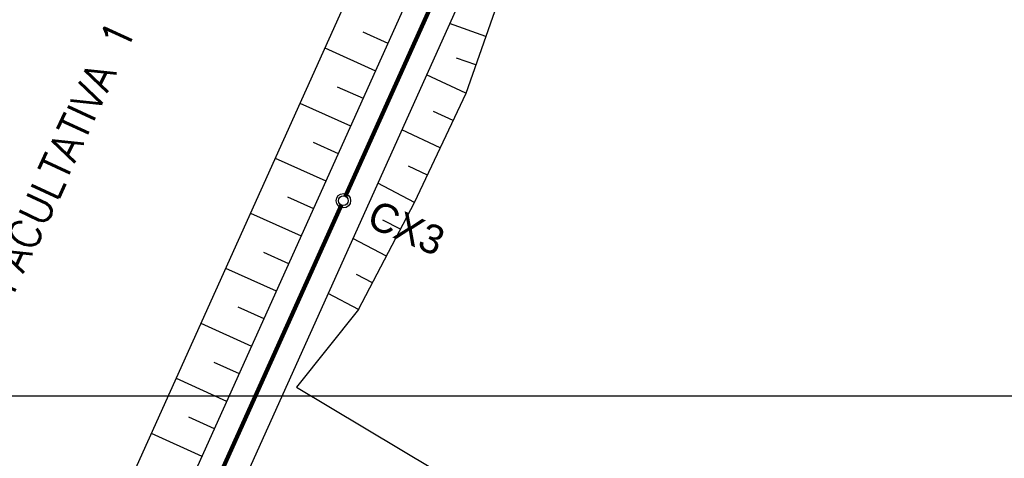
# Model space of a CAD drawing. Header units: millimetres. Extents: x 198996 to 199900, y 8707000 to 8708300.
# Tile 13 of 18: x 199505 to 199586, y 8707695 to 8707731. Entities that reach past the tile are written whole.
import ezdxf
from ezdxf.enums import TextEntityAlignment as Align

# ---------------------------------------------------------------- set-up
doc = ezdxf.new("R2010")
doc.units = ezdxf.units.MM
doc.header["$LTSCALE"] = 5
doc.linetypes.add('CONTINUO', pattern=[0])
for name, color, linetype in [('LAGOA', 3, 'Continuous'), ('LAGOAS', 6, 'Continuous'), ('MALHA', 9, 'Continuous'), ('OFFSET', 7, 'Continuous'), ('REDE', 22, 'Continuous'), ('TER-BERMA', 4, 'Continuous'), ('TER-OFFSET', 3, 'Continuous'), ('TER-OFFSET-LINHA', 7, 'Continuous')]:
    doc.layers.add(name, color=color, linetype=linetype)
doc.layers.add('TEXTO3', color=4, linetype='Continuous', lineweight=18)
doc.styles.add('NARROW', font='ARIALN.TTF')
doc.styles.add('ROMANS', font='romans.shx', dxfattribs={"width": 0.85})

msp = doc.modelspace()

# ---------------------------------------------------------------- linework, layer by layer
at = {"color": 7}
for radius in [0.6, 0.4]:
    msp.add_circle((199531.743, 8707716.163), radius, dxfattribs=at)
at = {"layer": 'LAGOA', "color": 7, "elevation": 1}
for points in [[(199500.597, 8707796.992), (199439.555, 8707661.509), (199497.541, 8707635.383), (199558.583, 8707770.866)], [(199502.601, 8707791.702), (199444.845, 8707663.512), (199495.537, 8707640.673), (199553.293, 8707768.862)], [(199504.905, 8707785.619), (199450.928, 8707665.817), (199493.233, 8707646.756), (199547.21, 8707766.558)]]:
    msp.add_lwpolyline(points, close=True, dxfattribs=at)
at = {"layer": 'MALHA'}
msp.add_line((199000, 8707700), (199900, 8707700), dxfattribs=at)
msp.add_line((199000, 8707700), (199900, 8707700), dxfattribs=at)
at = {"layer": 'OFFSET', "color": 7, "linetype": 'CONTINUO', "flags": 128}
msp.add_lwpolyline([(199533.007, 8707707.149), (199530.471, 8707708.472)], dxfattribs=at)
at = {"layer": 'REDE', "color": 7, "const_width": 0.35}
for points in [[(199531.907, 8707716.528), (199555.486, 8707768.862)], [(199507.671, 8707662.736), (199531.579, 8707715.799)]]:
    msp.add_lwpolyline(points, dxfattribs=at)
at = {"layer": 'TER-BERMA', "color": 7}
msp.add_lwpolyline([(199500.597, 8707796.992), (199439.555, 8707661.509), (199497.541, 8707635.383), (199558.583, 8707770.866)], close=True, dxfattribs=at)
at = {"layer": 'TER-BERMA', "color": 7, "elevation": 1}
msp.add_lwpolyline([(199502.601, 8707791.702), (199444.845, 8707663.512), (199495.537, 8707640.673), (199553.293, 8707768.862)], close=True, dxfattribs=at)
at = {"layer": 'TER-OFFSET', "color": 7, "elevation": 1}
msp.add_lwpolyline([(199504.905, 8707785.619), (199450.928, 8707665.817), (199493.233, 8707646.756), (199547.21, 8707766.558)], close=True, dxfattribs=at)
at = {"layer": 'TER-OFFSET', "color": 7}
for points in [[(199541.905, 8707725.075), (199545.223, 8707734.549)], [(199537.642, 8707716.028), (199541.905, 8707725.075)], [(199533.007, 8707707.149), (199537.642, 8707716.028)]]:
    msp.add_lwpolyline(points, dxfattribs=at)
msp.add_lwpolyline([(199533.007, 8707707.149), (199527.855, 8707700.718), (199539.266, 8707693.91), (199545.963, 8707692.221), (199565.625, 8707687.173), (199569.6, 8707686.094, -0.467432), (199572.806, 8707679.124), (199568.173, 8707669.368)], format="xyb", dxfattribs=at)
at = {"layer": 'TER-OFFSET-LINHA', "color": 7}
for p, q in [((199533.347, 8707730.138, 1), (199535.424, 8707729.202, 1)), ((199530.203, 8707728.812, 1), (199534.397, 8707726.923, 1)), ((199531.227, 8707725.609, 1), (199533.37, 8707724.643, 1)), ((199528.149, 8707724.254, 1), (199532.343, 8707722.364, 1)), ((199529.239, 8707721.021, 1), (199531.316, 8707720.085, 1)), ((199526.095, 8707719.695, 1), (199530.289, 8707717.805, 1)), ((199527.119, 8707716.492, 1), (199529.262, 8707715.526, 1)), ((199524.041, 8707715.136, 1), (199528.235, 8707713.247, 1)), ((199525.131, 8707711.903, 1), (199527.208, 8707710.967, 1)), ((199521.987, 8707710.578, 1), (199526.181, 8707708.688, 1)), ((199523.012, 8707707.374, 1), (199525.154, 8707706.409, 1)), ((199519.934, 8707706.019, 1), (199524.128, 8707704.129, 1)), ((199521.023, 8707702.786, 1), (199523.101, 8707701.85, 1)), ((199517.88, 8707701.46, 1), (199522.074, 8707699.571, 1)), ((199518.904, 8707698.257, 1), (199521.047, 8707697.291, 1)), ((199515.826, 8707696.902, 1), (199520.02, 8707695.012, 1))]:
    msp.add_line(p, q, dxfattribs=at)
at = {"layer": 'TER-OFFSET-LINHA', "color": 7, "flags": 128}
for points in [[(199543.552, 8707729.777), (199540.545, 8707730.83)], [(199542.726, 8707727.418), (199541.12, 8707727.98)], [(199541.898, 8707725.059), (199538.637, 8707726.596)], [(199540.832, 8707722.798), (199539.221, 8707723.557)], [(199539.766, 8707720.536), (199536.583, 8707722.036)], [(199538.7, 8707718.275), (199537.128, 8707719.016)], [(199537.634, 8707716.014), (199534.586, 8707717.605)], [(199536.477, 8707713.797), (199535.017, 8707714.559)], [(199535.32, 8707711.581), (199532.529, 8707713.038)], [(199534.163, 8707709.365), (199532.832, 8707710.06)], [(199533.007, 8707707.149), (199530.471, 8707708.472)]]:
    msp.add_lwpolyline(points, dxfattribs=at)

# ---------------------------------------------------------------- texts
at = {"layer": 'LAGOAS', "color": 7, "style": 'ROMANS'}
msp.add_text('LAGOA FACULTATIVA 1', height=2.5, rotation=65.09981, dxfattribs=at).set_placement((199507.669, 8707713.558, 1039), align=Align.BOTTOM_CENTER)
at = {"layer": 'TEXTO3', "color": 7, "style": 'NARROW', "width": 1.2}
msp.add_text('CX3', height=2.4, rotation=336.49793, dxfattribs=at).set_placement((199536.202, 8707712.161, 1), align=Align.BOTTOM_CENTER)

doc.saveas('drawing.dxf')
